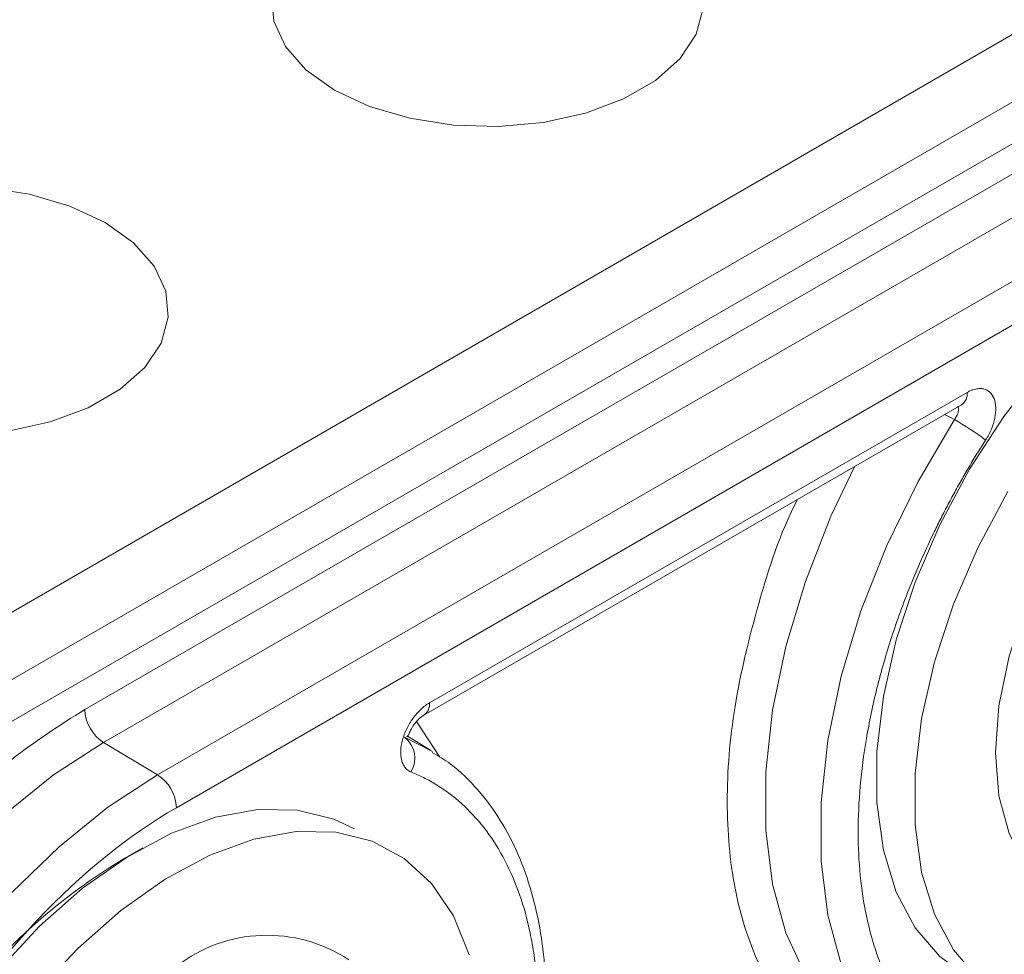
# Model space of a CAD drawing. Header units: millimetres. Extents: x 0 to 420, y 0 to 297.
# Tile 75 of 81: x 344 to 353, y 210 to 218. Entities that reach past the tile are written whole.
import ezdxf

# ---------------------------------------------------------------- set-up
doc = ezdxf.new("R2010")
doc.units = ezdxf.units.MM

msp = doc.modelspace()

# ---------------------------------------------------------------- linework, layer by layer
at = {"color": 7, "linetype": 'Continuous', "lineweight": 15}
for p, q in [((359.07479971, 221.10347255), (339.283854, 209.67840279)), ((339.44171502, 210.3940828), (357.82703172, 221.00770021)), ((359.24096366, 220.81566207), (339.44197581, 209.38594967)), ((344.51546592, 212.03365483), (354.16747355, 217.60564023)), ((354.34117125, 217.30126452), (344.68916362, 211.72927912)), ((354.84231835, 217.00185343), (345.19031072, 211.42986803)), ((345.36399788, 211.12549841), (355.01600551, 216.69748381)), ((347.70384866, 212.09513976), (352.67615473, 214.96559095)), ((347.65206072, 211.98067611), (352.62436679, 214.8511273)), ((352.62434571, 214.85111513), (352.62358707, 214.85119389)), ((345.19031072, 211.42986803), (344.68916362, 211.72927912)), ((347.73306697, 211.64573778), (347.47291554, 211.77845384)), ((347.71234916, 211.65850181), (347.50082466, 211.78671984))]:
    msp.add_line(p, q, dxfattribs=at)
at = {"color": 8, "linetype": 'Continuous', "lineweight": 15}
for p, q in [((352.55971352, 214.7149998), (352.46866052, 214.7612312)), ((347.58521055, 211.92311183), (347.79999353, 211.59257777))]:
    msp.add_line(p, q, dxfattribs=at)
at = {"color": 7, "linetype": 'Continuous', "lineweight": 15, "flags": 128}
for points in [[(346.24201683, 218.63912799), (346.26389895, 218.39808674), (346.37211625, 218.16493934), (346.56193776, 217.94987433), (346.82506053, 217.76229558), (347.1500022, 217.61039195), (347.52254609, 217.50081033), (347.926413, 217.43833781), (348.34395393, 217.42570553), (348.75691402, 217.46347007), (349.14725969, 217.54996779), (349.49791883, 217.68142589), (349.79357371, 217.85210382), (350.02129313, 218.05453655), (350.17112518, 218.27987679), (350.23654235, 218.51827358)], [(344.70374116, 216.53768397), (344.37881003, 216.68958152), (344.00626613, 216.79916314), (343.60239922, 216.86163565)], [(356.66229302, 216.50078371), (356.47172605, 216.59158261), (356.13589996, 216.67516161), (355.7686692, 216.68119156), (355.37786255, 216.60954396), (354.971804, 216.46173895), (354.55916002, 216.2409362), (354.14871293, 215.95184064), (353.74921349, 215.60061119), (353.36918063, 215.19473305), (353.0167118, 214.74285345), (352.69931969, 214.25461434), (352.42376886, 213.74041215), (352.19592827, 213.21120915), (352.0206606, 212.67828712), (351.90169848, 212.15299941), (351.841576, 211.64654285), (351.841576, 211.16971437), (351.90169848, 210.73267375), (352.0206606, 210.34473677), (352.19592827, 210.01417449), (352.42376886, 209.74802456), (352.66262032, 209.57239301)], [(343.80716442, 214.60604045), (344.19751273, 214.69253969), (344.54817451, 214.82399931), (344.84382411, 214.9946742), (345.07154353, 215.19710693), (345.22137821, 215.42244869), (345.28679539, 215.66084548), (345.26491327, 215.90188672), (345.15669597, 216.13503413), (344.96687447, 216.35009914), (344.70374116, 216.53768397)], [(353.05286853, 209.34786718), (352.7773177, 209.54392516), (352.54947711, 209.81007509), (352.37420944, 210.14063737), (352.25524732, 210.52857435), (352.19512484, 210.96561497), (352.19512484, 211.44244345), (352.25524732, 211.94890001), (352.37420944, 212.47418772), (352.54947711, 213.00710975), (352.7773177, 213.53631275), (353.05286853, 214.05051494)], [(353.05286853, 214.05051494), (352.7773177, 213.53631275), (352.54947711, 213.00710975), (352.37420944, 212.47418772), (352.25524732, 211.94890001), (352.19512484, 211.44244345), (352.19512484, 210.96561497), (352.25524732, 210.52857435), (352.37420944, 210.14063737), (352.54947711, 209.81007509), (352.7773177, 209.54392516), (353.05286853, 209.34786718)], [(347.01028803, 210.92879982), (346.81971842, 211.0195972), (346.48389233, 211.10317621), (346.11666157, 211.10920616), (345.72585492, 211.03755855), (345.31979901, 210.88975507), (344.90714975, 210.66894928), (344.49670267, 210.37985372), (344.09720586, 210.02862579), (343.717173, 209.62274765), (343.36470417, 209.17086805), (343.04731206, 208.68262894), (342.77176123, 208.16842675), (342.54392064, 207.63922375), (342.36865297, 207.10630172), (342.24969085, 206.58101401), (342.18956837, 206.07455745), (342.18956837, 205.59772897), (342.24969085, 205.16068834), (342.36865297, 204.77275137), (342.54392064, 204.44218908), (342.77176123, 204.17603915), (343.01061269, 204.00040761)], [(344.07072183, 209.41864825), (344.4507547, 209.82452639), (344.85025151, 210.17575432), (345.26069859, 210.46484988), (345.67334785, 210.68565567), (346.07940376, 210.83345915), (346.47021041, 210.90510676), (346.83744117, 210.89907681), (347.17326726, 210.8154978), (347.47053161, 210.65615141), (347.72290167, 210.42443294), (347.92499318, 210.12527677), (348.07250188, 209.76506816)], [(348.07250188, 209.76506816), (347.92499318, 210.12527677), (347.72290167, 210.42443294), (347.47053161, 210.65615141), (347.17326726, 210.8154978), (346.83744117, 210.89907681), (346.47021041, 210.90510676), (346.07940376, 210.83345915), (345.67334785, 210.68565567), (345.26069859, 210.46484988), (344.85025151, 210.17575432), (344.4507547, 209.82452639), (344.07072183, 209.41864825)]]:
    msp.add_lwpolyline(points, dxfattribs=at)
at = {"color": 8, "linetype": 'Continuous', "lineweight": 15, "flags": 128}
for points in [[(353.66416642, 210.23100533), (353.42483554, 210.37213929), (353.21716221, 210.59474018), (353.06414808, 210.88533653), (352.97043456, 211.23509133), (352.93888238, 211.6333913), (352.97043456, 212.06811455), (353.06414808, 212.52606868), (353.21716221, 212.99333139), (353.42483554, 213.4557068), (353.68085657, 213.89914824), (353.97744394, 214.31017797), (354.30558877, 214.67630702), (354.65531805, 214.98641835), (355.01600551, 215.23107409)], [(352.55971352, 214.7149998), (352.22329474, 214.14311917), (351.93330599, 213.54976783), (351.69489443, 212.94547924), (351.51228795, 212.34096792), (351.38871865, 211.74695153), (351.32638346, 211.17395772), (351.32638346, 210.63214312), (351.38871865, 210.13111998), (351.51228795, 209.67976758), (351.69489443, 209.28608922), (351.93330599, 208.95706475), (352.22329474, 208.69853339), (352.35380509, 208.61523677)], [(351.63373409, 214.27924588), (351.41593498, 213.8201262), (351.18035517, 213.21874384), (350.9999772, 212.61742929), (350.87794363, 212.02666602), (350.81639079, 211.45677634), (350.81639079, 210.91771766), (350.87794363, 210.41890146), (350.9999772, 209.96903514), (351.18035517, 209.57597449), (351.41593498, 209.24659287), (351.70259677, 208.98662759), (351.82303929, 208.90755096)], [(344.68916362, 211.72927912), (344.22807973, 211.42820494), (343.7748852, 211.06248306), (343.33733506, 210.6383729), (342.922913, 210.16313313), (342.53871287, 209.64489851), (342.19130957, 209.0925263), (341.88664317, 208.51547458), (341.62992935, 207.92361671), (341.42555928, 207.32708013), (341.27702852, 206.73606535), (341.18688431, 206.16069389), (341.15666239, 205.61080753), (341.18688431, 205.09580858), (341.27702852, 204.62451541), (341.42555928, 204.2049906), (341.62992935, 203.84441467), (341.88664317, 203.54895227), (342.18182126, 203.32918274)], [(342.72756499, 203.02874844), (342.69864172, 203.04506765), (342.3947287, 203.2698023), (342.13864971, 203.56453003), (341.93478804, 203.92421921), (341.78662606, 204.34270368), (341.69670313, 204.81282875), (341.66655759, 205.32655164), (341.69670313, 205.87507982), (341.78662606, 206.44902771), (341.93478804, 207.03857635), (342.13864971, 207.63363312), (342.3947287, 208.22402336), (342.69864172, 208.79964852), (343.04518628, 209.35064893), (343.42843547, 209.86760454), (343.8418302, 210.34166722), (344.2782977, 210.76472652), (344.73037006, 211.12953899), (345.19031072, 211.42986803)]]:
    msp.add_lwpolyline(points, dxfattribs=at)
at = {"color": 8, "linetype": 'Continuous', "lineweight": 15}
for centre, radius, start, end in [((352.55693546, 214.95058323), 0.12016016, 304.137352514, 7.174845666), ((347.58454965, 212.0801935), 0.12023163, 303.954112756, 7.141038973), ((346.20253386, 208.57529031), 1.37031438, 56.530376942, 127.729159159)]:
    msp.add_arc(centre, radius, start, end, dxfattribs=at)
at = {"color": 7, "linetype": 'Continuous', "lineweight": 15}
for centre, radius, start, end in [((351.05901242, 212.12097956), 2.99683914, 53.350082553, 59.949619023), ((344.9002728, 212.05150231), 0.38522054, 182.65549596, 236.768607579), ((347.32431486, 211.58475314), 0.24413546, 328.335807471, 52.505789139), ((344.97925951, 211.10769089), 0.38515026, 2.650029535, 56.772067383), ((347.75084107, 205.8826095), 5.56940836, 118.960590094, 181.044780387)]:
    msp.add_arc(centre, radius, start, end, dxfattribs=at)
for points, knots in [([(352.67615695, 214.96558957), (352.68513555, 214.97046897), (352.70309354, 214.98022819), (352.72984209, 214.99069793), (352.76033708, 214.99916273), (352.79382273, 215.00307079), (352.84021521, 214.99832498), (352.88935572, 214.97215823), (352.9291536, 214.91277844), (352.94503189, 214.82938428), (352.9380544, 214.74714358), (352.92042402, 214.67818975), (352.90143638, 214.62603447), (352.87758409, 214.5742779), (352.85779468, 214.54165335), (352.84789835, 214.5253384)], [0, 0, 0, 0, 0.0417647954, 0.0835332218, 0.1257417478, 0.1882165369, 0.250586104, 0.3754009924, 0.5002273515, 0.6248869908, 0.7498160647, 0.8120013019, 0.8746333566, 0.93730636, 1, 1, 1, 1]), ([(352.84789835, 214.5253384), (352.82205661, 214.48459363), (352.77043164, 214.40319631), (352.69569037, 214.27931409), (352.62307406, 214.15435562), (352.55276536, 214.02817834), (352.48471587, 213.900822), (352.41893793, 213.77227196), (352.30106586, 213.531498), (352.14393035, 213.1743555), (351.97198736, 212.70048155), (351.8361851, 212.22801274), (351.7079554, 211.61577035), (351.64325552, 210.8854385), (351.70794885, 210.22987549), (351.83616523, 209.76567206), (351.97193658, 209.4500447), (352.14389476, 209.17461572), (352.31545641, 208.98282482), (352.46709478, 208.85313707), (352.58686501, 208.76867863), (352.71319064, 208.69504485), (352.80295087, 208.65596103), (352.84789835, 208.63638978)], [0, 0, 0, 0, 0.0176952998, 0.035350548, 0.0529822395, 0.0706069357, 0.0882412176, 0.1059016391, 0.1236046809, 0.1868455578, 0.2501183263, 0.3133592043, 0.376631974, 0.5000048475, 0.623377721, 0.6866185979, 0.7498913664, 0.8131322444, 0.876405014, 0.9073422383, 0.9381945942, 0.969050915, 1, 1, 1, 1]), ([(347.53210986, 211.45659902), (347.52544013, 211.45969639), (347.51210008, 211.46589138), (347.49451123, 211.47953393), (347.47640614, 211.49885601), (347.45954731, 211.52592138), (347.44188983, 211.57444951), (347.43504501, 211.64880296), (347.45092342, 211.75047959), (347.4907496, 211.85586359), (347.53993947, 211.93862576), (347.58634184, 211.99700267), (347.62391537, 212.03587295), (347.66339594, 212.06976202), (347.69036468, 212.08667881), (347.70385127, 212.0951386)], [0, 0, 0, 0, 0.0417647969, 0.0835332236, 0.1257417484, 0.1882165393, 0.2505861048, 0.3754009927, 0.5002273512, 0.6248869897, 0.7498160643, 0.8120013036, 0.874633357, 0.9373063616, 1, 1, 1, 1]), ([(347.49347004, 211.78096286), (347.49598361, 211.7819197), (347.50219608, 211.78428462), (347.51156369, 211.80550429), (347.52962635, 211.84326125), (347.55364381, 211.88372616), (347.57889159, 211.91693523), (347.60138699, 211.94158874), (347.62628475, 211.96414052), (347.64332588, 211.9750735), (347.65203965, 211.98066394)], [0, 0, 0, 0, 0.09931467, 0.2454637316, 0.4043112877, 0.5820064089, 0.6789472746, 0.7808939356, 0.8879627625, 1, 1, 1, 1]), ([(348.75314187, 208.74558625), (348.76513207, 208.88176942), (348.78994096, 209.16354571), (348.78183266, 209.57164569), (348.73845495, 209.97064851), (348.65493377, 210.34706671), (348.53101213, 210.69670357), (348.36553692, 211.01620152), (348.15467362, 211.29781659), (347.94273406, 211.51015409), (347.78710469, 211.6031821), (347.73063035, 211.63693983)], [0, 0, 0, 0, 0.1064109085, 0.2201745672, 0.3350665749, 0.4509724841, 0.5679516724, 0.6862806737, 0.8065349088, 0.9297959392, 1, 1, 1, 1]), ([(348.71100514, 209.19268647), (348.7107062, 209.23197764), (348.710109, 209.31047104), (348.70526136, 209.42572321), (348.69751791, 209.53892606), (348.6865967, 209.64991679), (348.67257372, 209.75873803), (348.65542669, 209.86538011), (348.61782755, 210.05925974), (348.54384791, 210.32737528), (348.40807031, 210.6429284), (348.23611382, 210.91837739), (348.06455176, 211.11016347), (347.91291344, 211.23985183), (347.7931432, 211.32431015), (347.66681757, 211.39794396), (347.57705734, 211.43702778), (347.53210986, 211.45659902)], [0, 0, 0, 0, 0.0353745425, 0.0706690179, 0.1059164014, 0.1411498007, 0.1764023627, 0.2117071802, 0.2470971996, 0.3735215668, 0.5000096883, 0.6264340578, 0.7529221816, 0.8147685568, 0.8764452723, 0.9381299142, 1, 1, 1, 1]), ([(345.36400032, 211.12549935), (344.47634458, 210.61306659), (343.62497792, 209.71435863), (342.36964312, 207.54005499), (342.01699551, 206.35334906), (342.01699551, 204.30328487), (342.36964312, 203.52373722), (343.62497792, 202.79881228), (344.47634458, 202.88307134), (345.36400032, 203.39550409)], [0, 0, 0, 0, 0.25, 0.25, 0.5, 0.5, 0.75, 0.75, 1, 1, 1, 1])]:
    msp.add_open_spline(points, degree=3, knots=knots, dxfattribs=at)
at = {"color": 8, "linetype": 'Continuous', "lineweight": 15}
for points, knots in [([(352.59160288, 214.83971078), (352.59383819, 214.83105176), (352.59831736, 214.81370061), (352.59370828, 214.78108159), (352.58120384, 214.7468452), (352.56688657, 214.72562918), (352.55971352, 214.7149998)], [0, 0, 0, 0, 0.2489495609, 0.4988509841, 0.7489208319, 1, 1, 1, 1]), ([(351.5769017, 208.76127098), (351.41197643, 208.87445246), (351.07879205, 209.10310329), (350.72742197, 209.66327217), (350.50653446, 210.35748069), (350.43481291, 211.16700619), (350.50448991, 212.06124239), (350.73579202, 213.00705189), (350.94515677, 213.66326721), (351.10670267, 213.97490369), (351.10677468, 213.9750426)], [0, 0, 0, 0, 0.1412165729, 0.28528772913, 0.42935949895, 0.57057620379, 0.71179290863, 0.85586370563, 0.99993575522, 1, 1, 1, 1]), ([(342.81719553, 202.9865537), (342.70485938, 202.98421878), (342.36258256, 202.97710452), (341.87637596, 203.18174284), (341.47080825, 203.51459451), (341.21635035, 203.8721911), (341.01321463, 204.26960914), (340.84892327, 204.83440944), (340.78547068, 205.59704302), (340.8489627, 206.43311423), (341.04770118, 207.34613534), (341.39210435, 208.31260374), (341.87385073, 209.27570698), (342.37003807, 210.02724305), (342.80625456, 210.57357589), (343.25212059, 211.06434605), (343.82327692, 211.59174042), (344.28925321, 211.88923378), (344.51546592, 212.03365483)], [0, 0, 0, 0, 0.03784179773, 0.11530010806, 0.19275896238, 0.23072243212, 0.26870523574, 0.34152649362, 0.4102328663, 0.47893870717, 0.55175996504, 0.62760932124, 0.70506776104, 0.7825264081, 0.82049010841, 0.85847266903, 0.93129418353, 1, 1, 1, 1])]:
    msp.add_open_spline(points, degree=3, knots=knots, dxfattribs=at)

doc.saveas('drawing.dxf')
